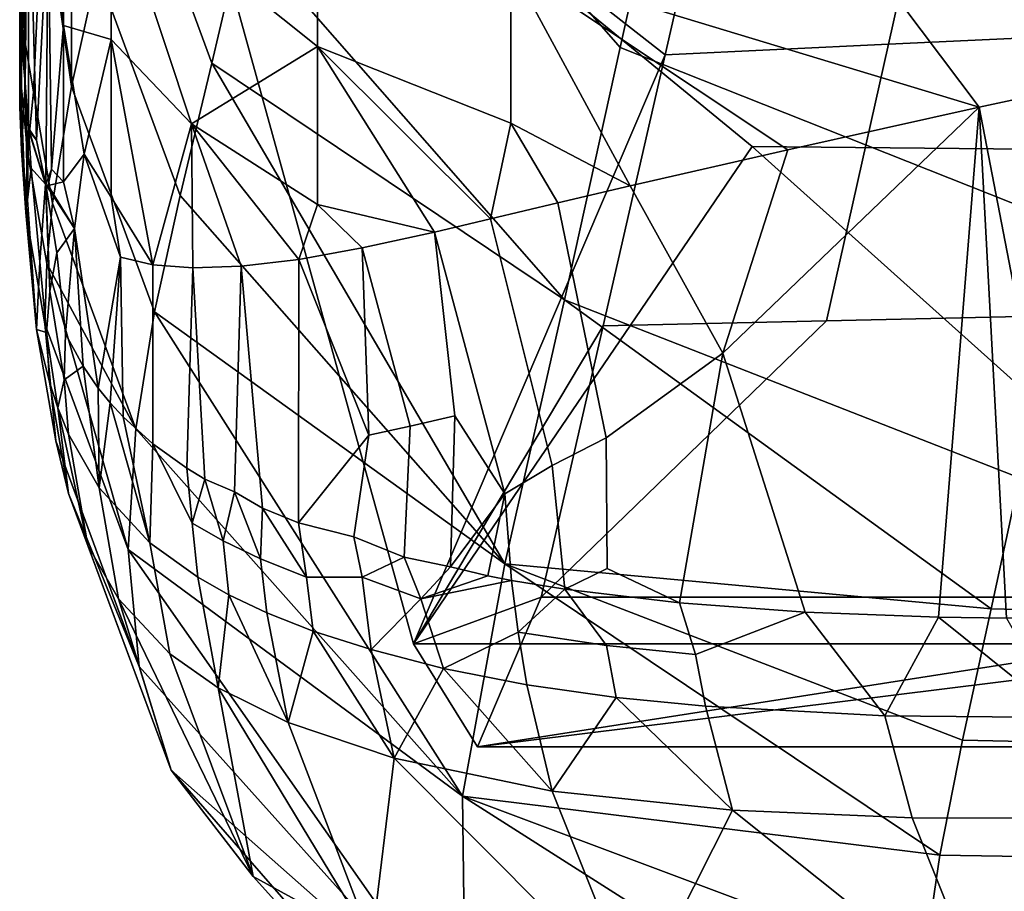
# Model space of a CAD drawing. Header units: millimetres. Extents: x -316 to 316, y -388 to 296.
# Tile 11 of 79: x -255 to -239, y 168 to 183. Entities that reach past the tile are written whole.
import ezdxf

# ---------------------------------------------------------------- set-up
doc = ezdxf.new("R2010")
doc.units = ezdxf.units.MM
doc.layers.add('Layer 01', color=7, linetype='Continuous', true_color=0x000000)

msp = doc.modelspace()

# ---------------------------------------------------------------- linework, layer by layer
at = {"layer": 'Layer 01'}
for points in [[(-237.373, 239.319, 5), (-230.993, 180.558, 315.566), (-253.462, 189.16, 271.231)], [(-250.709, 188.485, 646.932), (-245.347, 182.335, 648.187), (-244.405, 186.556, 664.534), (-249.73, 192.696, 663.291)], [(-246.829, 191.303, 543.045), (-243.966, 191.971, 539.471), (-235.875, 182.072, 535.177)], [(-232.215, 182.808, 532.854), (-235.875, 182.072, 535.177), (-243.966, 191.971, 539.471)], [(-246.829, 191.303, 543.045), (-239.328, 181.335, 537.8), (-247.175, 183.714, 545.323)], [(-239.328, 181.335, 537.8), (-246.829, 191.303, 543.045), (-235.875, 182.072, 535.177)], [(-253.462, 189.16, 271.231), (-243.133, 180.675, 315.588), (-248.811, 172.342, 359.974)], [(-243.133, 180.675, 315.588), (-253.462, 189.16, 271.231), (-230.993, 180.558, 315.566)], [(-244.592, 182.215, 440.476), (-243.553, 186.761, 460.291), (-253.462, 189.16, 271.231)], [(-248.811, 172.342, 359.974), (-244.592, 182.215, 440.476), (-253.462, 189.16, 271.231)], [(-251.676, 184.268, 630.572), (-246.277, 178.106, 631.827), (-245.347, 182.335, 648.187), (-250.709, 188.485, 646.932)], [(-255.128, 180.785, 576.988), (-255.271, 186.035, 579.098), (-255.13, 188.039, 575.354), (-254.937, 184.612, 572.934)], [(-253.577, 185.838, 621.204), (-252.192, 182.072, 622.088), (-251.676, 184.268, 630.572), (-253.056, 188.028, 629.69)], [(-250.419, 185.001, 550.749), (-250.419, 182.354, 551.377), (-253.879, 185.119, 563.039), (-253.879, 187.766, 562.411)], [(-237.097, 182.564, 440.155), (-236.061, 187.303, 460.007), (-239.808, 187.04, 460.149), (-240.844, 182.393, 440.316)], [(-254.557, 187.179, 611.405), (-255.023, 185.032, 602.995), (-254.543, 181.681, 605.065)], [(-254.557, 187.179, 611.405), (-254.543, 181.681, 605.065), (-254.113, 183.629, 612.664)], [(-244.592, 182.215, 440.476), (-240.844, 182.393, 440.316), (-239.808, 187.04, 460.149), (-243.553, 186.761, 460.291)], [(-254.677, 186.572, 569.167), (-254.677, 182.703, 570.095), (-254.937, 184.612, 572.934)], [(-254.677, 186.572, 569.167), (-253.879, 185.119, 563.039), (-253.879, 182.472, 563.667), (-254.677, 182.703, 570.095)], [(-245.347, 182.335, 648.187), (-237.766, 179.333, 648.504), (-236.868, 183.529, 664.842), (-244.405, 186.556, 664.534)], [(-255.358, 186.026, 582.233), (-255.381, 182.428, 584.222), (-255.406, 184.96, 585.947)], [(-255.322, 181.745, 581.624), (-255.381, 182.428, 584.222), (-255.358, 186.026, 582.233)], [(-255.358, 186.026, 582.233), (-255.271, 186.035, 579.098), (-255.322, 181.745, 581.624)], [(-255.271, 186.035, 579.098), (-255.267, 180.985, 580.088), (-255.322, 181.745, 581.624)], [(-255.271, 186.035, 579.098), (-255.128, 180.785, 576.988), (-255.267, 180.985, 580.088)], [(-254.113, 183.629, 612.664), (-252.723, 179.857, 613.55), (-252.192, 182.072, 622.088), (-253.577, 185.838, 621.204)], [(-253.879, 185.119, 563.039), (-250.419, 182.354, 551.377), (-252.53, 181.054, 557.684)], [(-252.53, 181.054, 557.684), (-253.879, 182.472, 563.667), (-253.879, 185.119, 563.039)], [(-255.406, 184.96, 585.947), (-255.412, 181.339, 587.395), (-255.41, 182.842, 589.837)], [(-255.381, 182.428, 584.222), (-255.412, 181.339, 587.395), (-255.406, 184.96, 585.947)], [(-255.023, 185.032, 602.995), (-255.242, 184.318, 597.565), (-255.36, 182.647, 593.395)], [(-255.36, 182.647, 593.395), (-255.183, 181.591, 596.839), (-255.023, 185.032, 602.995)], [(-254.543, 181.681, 605.065), (-255.023, 185.032, 602.995), (-255.183, 181.591, 596.839), (-254.862, 179.729, 597.29)], [(-250.419, 185.001, 550.749), (-247.175, 183.714, 545.323), (-247.175, 181.067, 545.951), (-250.419, 182.354, 551.377)], [(-255.128, 180.785, 576.988), (-254.937, 184.612, 572.934), (-254.973, 180.039, 574.507)], [(-254.937, 184.612, 572.934), (-254.88, 180.296, 573.086), (-254.973, 180.039, 574.507)], [(-254.937, 184.612, 572.934), (-254.677, 182.703, 570.095), (-254.88, 180.296, 573.086)], [(-255.264, 184.382, 597.043), (-255.349, 184.113, 593.631), (-255.36, 182.647, 593.395)], [(-255.264, 184.382, 597.043), (-255.36, 182.647, 593.395), (-255.242, 184.318, 597.565)], [(-246.277, 178.106, 631.827), (-251.676, 184.268, 630.572), (-252.192, 182.072, 622.088)], [(-255.41, 182.842, 589.837), (-255.36, 182.647, 593.395), (-255.349, 184.113, 593.631)], [(-254.543, 181.681, 605.065), (-253.149, 177.903, 605.954), (-252.723, 179.857, 613.55), (-254.113, 183.629, 612.664)], [(-242.533, 180.62, 540.727), (-247.175, 183.714, 545.323), (-239.328, 181.335, 537.8)], [(-245.176, 180.016, 543.646), (-247.175, 183.714, 545.323), (-242.533, 180.62, 540.727)], [(-247.175, 183.714, 545.323), (-245.176, 180.016, 543.646), (-247.175, 181.067, 545.951)], [(-255.412, 181.339, 587.395), (-255.31, 179.571, 588.498), (-255.404, 181.902, 590.355), (-255.41, 182.842, 589.837)], [(-255.36, 182.647, 593.395), (-255.41, 182.842, 589.837), (-255.404, 181.902, 590.355)], [(-255.279, 180.576, 592.693), (-255.36, 182.647, 593.395), (-255.404, 181.902, 590.355)], [(-255.279, 180.576, 592.693), (-255.183, 181.591, 596.839), (-255.36, 182.647, 593.395)], [(-254.677, 182.703, 570.095), (-254.678, 180.084, 570.706), (-254.88, 180.296, 573.086)], [(-254.333, 180.549, 567.346), (-254.678, 180.084, 570.706), (-254.677, 182.703, 570.095)], [(-254.333, 180.549, 567.346), (-254.677, 182.703, 570.095), (-253.879, 182.472, 563.667)], [(-255.381, 182.428, 584.222), (-255.383, 180.61, 584.838), (-255.412, 181.339, 587.395)], [(-255.383, 180.61, 584.838), (-255.381, 182.428, 584.222), (-255.322, 181.745, 581.624)], [(-253.879, 182.472, 563.667), (-253.879, 179.825, 564.294), (-254.333, 180.549, 567.346)], [(-253.178, 178.693, 560.876), (-253.879, 179.825, 564.294), (-253.879, 182.472, 563.667)], [(-253.178, 178.693, 560.876), (-253.879, 182.472, 563.667), (-252.53, 181.054, 557.684)], [(-238.136, 177.836, 420.304), (-237.097, 182.564, 440.155), (-240.844, 182.393, 440.316), (-241.883, 177.753, 420.483)], [(-250.419, 182.354, 551.377), (-250.419, 179.707, 552.004), (-252.53, 181.054, 557.684)], [(-248.457, 179.243, 548.337), (-250.419, 182.354, 551.377), (-247.516, 179.464, 546.822)], [(-250.419, 182.354, 551.377), (-247.175, 181.067, 545.951), (-247.516, 179.464, 546.822)], [(-248.457, 179.243, 548.337), (-250.419, 179.707, 552.004), (-250.419, 182.354, 551.377)], [(-246.277, 178.106, 631.827), (-238.651, 175.124, 632.13), (-237.766, 179.333, 648.504), (-245.347, 182.335, 648.187)], [(-245.63, 177.669, 420.661), (-241.883, 177.753, 420.483), (-240.844, 182.393, 440.316), (-244.592, 182.215, 440.476)], [(-248.811, 172.342, 359.974), (-245.63, 177.669, 420.661), (-244.592, 182.215, 440.476)], [(-252.192, 182.072, 622.088), (-252.723, 179.857, 613.55), (-247.28, 173.682, 614.808)], [(-247.28, 173.682, 614.808), (-246.277, 178.106, 631.827), (-252.192, 182.072, 622.088)], [(-235.875, 182.072, 535.177), (-236.455, 172.779, 537.76), (-237.67, 172.769, 538.597), (-239.328, 181.335, 537.8)], [(-255.404, 181.902, 590.355), (-255.31, 179.571, 588.498), (-255.279, 180.576, 592.693)], [(-255.282, 179.785, 580.795), (-255.383, 180.61, 584.838), (-255.322, 181.745, 581.624)], [(-255.322, 181.745, 581.624), (-255.267, 180.985, 580.088), (-255.282, 179.785, 580.795)], [(-255.279, 180.576, 592.693), (-254.958, 178.713, 593.14), (-254.862, 179.729, 597.29), (-255.183, 181.591, 596.839)], [(-254.862, 179.729, 597.29), (-253.465, 175.947, 598.184), (-253.149, 177.903, 605.954), (-254.543, 181.681, 605.065)], [(-255.31, 179.571, 588.498), (-255.412, 181.339, 587.395), (-255.383, 180.61, 584.838)], [(-239.328, 181.335, 537.8), (-243.622, 177.211, 542.613), (-242.533, 180.62, 540.727)], [(-242.245, 172.873, 542.293), (-243.622, 177.211, 542.613), (-239.328, 181.335, 537.8), (-240.008, 172.79, 540.367)], [(-238.865, 172.773, 539.474), (-240.008, 172.79, 540.367), (-239.328, 181.335, 537.8)], [(-237.67, 172.769, 538.597), (-238.865, 172.773, 539.474), (-239.328, 181.335, 537.8)], [(-255.222, 180.313, 579.09), (-255.282, 179.785, 580.795), (-255.267, 180.985, 580.088)], [(-255.222, 180.313, 579.09), (-255.267, 180.985, 580.088), (-254.978, 180.044, 574.567)], [(-255.128, 180.785, 576.988), (-255.266, 180.954, 579.949), (-255.267, 180.985, 580.088)], [(-255.267, 180.985, 580.088), (-255.266, 180.954, 579.949), (-254.978, 180.044, 574.567)], [(-255.266, 180.954, 579.949), (-255.128, 180.785, 576.988), (-254.978, 180.044, 574.567)], [(-253.178, 178.693, 560.876), (-252.53, 181.054, 557.684), (-252.511, 178.641, 558.188)], [(-250.419, 179.707, 552.004), (-250.73, 178.785, 552.946), (-252.53, 181.054, 557.684)], [(-252.511, 178.641, 558.188), (-252.53, 181.054, 557.684), (-251.7, 178.669, 555.539)], [(-250.73, 178.785, 552.946), (-251.7, 178.669, 555.539), (-252.53, 181.054, 557.684)], [(-247.516, 179.464, 546.822), (-247.175, 181.067, 545.951), (-246.387, 179.732, 545.202)], [(-246.387, 179.732, 545.202), (-247.175, 181.067, 545.951), (-245.176, 180.016, 543.646)], [(-255.128, 180.785, 576.988), (-254.973, 180.039, 574.507), (-254.978, 180.044, 574.567)], [(-255.128, 177.607, 579.968), (-255.383, 180.61, 584.838), (-255.282, 179.785, 580.795)], [(-255.128, 177.607, 579.968), (-255.31, 179.571, 588.498), (-255.383, 180.61, 584.838)], [(-233.831, 172.342, 359.189), (-248.811, 172.342, 359.974), (-243.133, 180.675, 315.588)], [(-245.176, 180.016, 543.646), (-242.533, 180.62, 540.727), (-243.622, 177.211, 542.613)], [(-243.133, 180.675, 315.588), (-230.993, 180.558, 315.566), (-233.831, 172.342, 359.189)], [(-255.31, 179.571, 588.498), (-254.989, 177.707, 588.94), (-254.958, 178.713, 593.14), (-255.279, 180.576, 592.693)], [(-254.333, 180.549, 567.346), (-254.494, 179.302, 569.044), (-254.678, 180.084, 570.706)], [(-254.494, 179.302, 569.044), (-254.333, 180.549, 567.346), (-253.72, 178.823, 563.589), (-254.094, 176.626, 566.464)], [(-253.72, 178.823, 563.589), (-254.333, 180.549, 567.346), (-253.879, 179.825, 564.294)], [(-255.076, 178.741, 576.552), (-255.128, 177.607, 579.968), (-255.282, 179.785, 580.795), (-255.222, 180.313, 579.09)], [(-254.978, 180.044, 574.567), (-255.076, 178.741, 576.552), (-255.222, 180.313, 579.09)], [(-254.88, 180.296, 573.086), (-254.936, 180.022, 573.903), (-254.973, 180.039, 574.507)], [(-254.936, 180.022, 573.903), (-254.88, 180.296, 573.086), (-254.678, 180.084, 570.706)], [(-254.908, 178.252, 573.963), (-254.961, 177.558, 575.219), (-255.076, 178.741, 576.552), (-254.978, 180.044, 574.567)], [(-254.978, 180.044, 574.567), (-254.973, 180.039, 574.507), (-254.908, 178.252, 573.963)], [(-254.908, 178.252, 573.963), (-254.973, 180.039, 574.507), (-254.788, 178.893, 572.279)], [(-254.973, 180.039, 574.507), (-254.494, 179.302, 569.044), (-254.788, 178.893, 572.279)], [(-254.936, 180.022, 573.903), (-254.494, 179.302, 569.044), (-254.973, 180.039, 574.507)], [(-254.494, 179.302, 569.044), (-254.936, 180.022, 573.903), (-254.678, 180.084, 570.706)], [(-245.58, 175.796, 545.126), (-246.387, 179.732, 545.202), (-245.176, 180.016, 543.646), (-243.622, 177.211, 542.613)], [(-253.178, 178.693, 560.876), (-253.72, 178.823, 563.589), (-253.879, 179.825, 564.294)], [(-247.28, 173.682, 614.808), (-252.723, 179.857, 613.55), (-253.149, 177.903, 605.954)], [(-253.465, 175.947, 598.184), (-254.862, 179.729, 597.29), (-254.958, 178.713, 593.14)], [(-249.672, 178.977, 550.599), (-250.73, 178.785, 552.946), (-250.419, 179.707, 552.004)], [(-248.457, 179.243, 548.337), (-249.672, 178.977, 550.599), (-250.419, 179.707, 552.004)], [(-246.387, 179.732, 545.202), (-245.58, 175.796, 545.126), (-246.484, 175.331, 546.371), (-247.516, 179.464, 546.822)], [(-254.807, 175.741, 580.397), (-254.989, 177.707, 588.94), (-255.31, 179.571, 588.498), (-255.128, 177.607, 579.968)], [(-247.278, 174.854, 547.567), (-248.457, 179.243, 548.337), (-247.516, 179.464, 546.822), (-246.484, 175.331, 546.371)], [(-254.642, 177.537, 570.93), (-254.788, 178.893, 572.279), (-254.494, 179.302, 569.044)], [(-254.642, 177.537, 570.93), (-254.494, 179.302, 569.044), (-254.346, 176.993, 568.291)], [(-254.346, 176.993, 568.291), (-254.494, 179.302, 569.044), (-254.094, 176.626, 566.464)], [(-248.457, 179.243, 548.337), (-248.117, 176.16, 548.518), (-248.866, 175.988, 549.805), (-249.672, 178.977, 550.599)], [(-248.457, 179.243, 548.337), (-247.278, 174.854, 547.567), (-248.117, 176.16, 548.518)], [(-249.672, 178.977, 550.599), (-249.561, 175.838, 551.125), (-250.73, 178.785, 552.946)], [(-249.672, 178.977, 550.599), (-248.866, 175.988, 549.805), (-249.561, 175.838, 551.125)], [(-254.642, 177.537, 570.93), (-254.669, 176.764, 571.683), (-254.908, 178.252, 573.963), (-254.788, 178.893, 572.279)], [(-253.72, 178.823, 563.589), (-253.895, 176.38, 565.211), (-254.094, 176.626, 566.464)], [(-253.72, 178.823, 563.589), (-253.677, 176.143, 563.984), (-253.895, 176.38, 565.211)], [(-253.178, 178.693, 560.876), (-253.182, 175.695, 561.605), (-253.677, 176.143, 563.984), (-253.72, 178.823, 563.589)], [(-250.73, 178.785, 552.946), (-250.737, 174.369, 554.009), (-251.341, 174.615, 555.488), (-251.7, 178.669, 555.539)], [(-249.561, 175.838, 551.125), (-250.737, 174.369, 554.009), (-250.73, 178.785, 552.946)], [(-254.961, 177.558, 575.219), (-255.128, 177.607, 579.968), (-255.076, 178.741, 576.552)], [(-254.958, 178.713, 593.14), (-254.989, 177.707, 588.94), (-253.592, 173.923, 589.837)], [(-253.592, 173.923, 589.837), (-253.465, 175.947, 598.184), (-254.958, 178.713, 593.14)], [(-252.511, 178.641, 558.188), (-252.607, 175.283, 559.339), (-253.182, 175.695, 561.605), (-253.178, 178.693, 560.876)], [(-252.607, 175.283, 559.339), (-252.511, 178.641, 558.188), (-252.309, 175.101, 558.313)], [(-251.7, 178.669, 555.539), (-251.812, 174.887, 556.758), (-252.309, 175.101, 558.313), (-252.511, 178.641, 558.188)], [(-251.341, 174.615, 555.488), (-251.812, 174.887, 556.758), (-251.7, 178.669, 555.539)], [(-254.961, 177.558, 575.219), (-254.908, 178.252, 573.963), (-254.669, 176.764, 571.683), (-254.77, 176.294, 573.96)], [(-246.277, 178.106, 631.827), (-247.28, 173.682, 614.808), (-239.123, 172.929, 623.626)], [(-239.123, 172.929, 623.626), (-238.651, 175.124, 632.13), (-246.277, 178.106, 631.827)], [(-253.149, 177.903, 605.954), (-253.465, 175.947, 598.184), (-247.988, 169.785, 599.543)], [(-247.988, 169.785, 599.543), (-247.28, 173.682, 614.808), (-253.149, 177.903, 605.954)], [(-246.669, 173.123, 400.846), (-231.689, 173.123, 400.061), (-238.136, 177.836, 420.304), (-241.883, 177.753, 420.483)], [(-254.807, 175.741, 580.397), (-253.41, 171.961, 581.298), (-253.592, 173.923, 589.837), (-254.989, 177.707, 588.94)], [(-246.669, 173.123, 400.846), (-245.63, 177.669, 420.661), (-248.811, 172.342, 359.974)], [(-241.883, 177.753, 420.483), (-245.63, 177.669, 420.661), (-246.669, 173.123, 400.846)], [(-254.913, 176.728, 575.977), (-254.591, 174.862, 576.4), (-254.807, 175.741, 580.397), (-255.128, 177.607, 579.968)], [(-254.961, 177.558, 575.219), (-254.913, 176.728, 575.977), (-255.128, 177.607, 579.968)], [(-254.913, 176.728, 575.977), (-254.961, 177.558, 575.219), (-254.77, 176.294, 573.96)], [(-254.642, 177.537, 570.93), (-254.346, 176.993, 568.291), (-254.669, 176.764, 571.683)], [(-243.622, 177.211, 542.613), (-244.348, 173.026, 544.372), (-245.56, 173.601, 545.621), (-245.58, 175.796, 545.126)], [(-243.622, 177.211, 542.613), (-242.245, 172.873, 542.293), (-244.348, 173.026, 544.372)], [(-254.08, 174.955, 567.483), (-254.591, 175.853, 571.877), (-254.669, 176.764, 571.683), (-254.346, 176.993, 568.291)], [(-254.08, 174.955, 567.483), (-254.346, 176.993, 568.291), (-254.094, 176.626, 566.464)], [(-254.591, 174.862, 576.4), (-254.913, 176.728, 575.977), (-254.77, 176.294, 573.96)], [(-254.77, 176.294, 573.96), (-254.669, 176.764, 571.683), (-254.591, 175.853, 571.877)], [(-254.094, 176.626, 566.464), (-253.895, 176.38, 565.211), (-254.08, 174.955, 567.483)], [(-254.08, 174.955, 567.483), (-253.895, 176.38, 565.211), (-253.228, 174.033, 562.684)], [(-253.228, 174.033, 562.684), (-253.895, 176.38, 565.211), (-253.677, 176.143, 563.984)], [(-254.77, 176.294, 573.96), (-254.591, 175.853, 571.877), (-254.268, 173.988, 572.291)], [(-254.268, 173.988, 572.291), (-254.591, 174.862, 576.4), (-254.77, 176.294, 573.96)], [(-253.228, 174.033, 562.684), (-253.677, 176.143, 563.984), (-253.182, 175.695, 561.605)], [(-248.117, 176.16, 548.518), (-248.187, 173.629, 549.223), (-248.968, 173.793, 550.501), (-248.866, 175.988, 549.805)], [(-248.187, 173.629, 549.223), (-248.117, 176.16, 548.518), (-247.278, 174.854, 547.567)], [(-248.866, 175.988, 549.805), (-248.968, 173.793, 550.501), (-249.808, 174.136, 552.004), (-249.561, 175.838, 551.125)], [(-254.08, 174.955, 567.483), (-253.753, 173.092, 567.884), (-254.268, 173.988, 572.291), (-254.591, 175.853, 571.877)], [(-247.988, 169.785, 599.543), (-253.465, 175.947, 598.184), (-253.592, 173.923, 589.837)], [(-250.737, 174.369, 554.009), (-249.561, 175.838, 551.125), (-249.808, 174.136, 552.004)], [(-253.41, 171.961, 581.298), (-254.807, 175.741, 580.397), (-254.591, 174.862, 576.4)], [(-252.52, 174.364, 559.326), (-252.427, 173.456, 559.485), (-253.228, 174.033, 562.684), (-253.182, 175.695, 561.605)], [(-253.182, 175.695, 561.605), (-252.607, 175.283, 559.339), (-252.52, 174.364, 559.326)], [(-245.58, 175.796, 545.126), (-245.56, 173.601, 545.621), (-246.272, 173.257, 546.588), (-246.484, 175.331, 546.371)], [(-246.484, 175.331, 546.371), (-246.272, 173.257, 546.588), (-247.164, 173.403, 547.752), (-247.278, 174.854, 547.567)], [(-252.52, 174.364, 559.326), (-252.607, 175.283, 559.339), (-252.309, 175.101, 558.313)], [(-252.002, 174.068, 557.628), (-252.52, 174.364, 559.326), (-252.309, 175.101, 558.313)], [(-252.309, 175.101, 558.313), (-251.812, 174.887, 556.758), (-252.002, 174.068, 557.628)], [(-239.123, 172.929, 623.626), (-235.296, 172.832, 623.411), (-234.831, 175.016, 631.926), (-238.651, 175.124, 632.13)], [(-254.591, 174.862, 576.4), (-254.268, 173.988, 572.291), (-252.874, 170.22, 573.197)], [(-252.874, 170.22, 573.197), (-253.41, 171.961, 581.298), (-254.591, 174.862, 576.4)], [(-253.228, 174.033, 562.684), (-252.893, 172.175, 563.066), (-253.753, 173.092, 567.884), (-254.08, 174.955, 567.483)], [(-251.373, 173.765, 555.845), (-252.002, 174.068, 557.628), (-251.812, 174.887, 556.758)], [(-251.812, 174.887, 556.758), (-251.341, 174.615, 555.488), (-251.373, 173.765, 555.845)], [(-247.278, 174.854, 547.567), (-247.564, 173.479, 548.311), (-248.187, 173.629, 549.223)], [(-247.164, 173.403, 547.752), (-247.564, 173.479, 548.311), (-247.278, 174.854, 547.567)], [(-251.341, 174.615, 555.488), (-250.601, 173.456, 553.964), (-251.373, 173.765, 555.845)], [(-251.341, 174.615, 555.488), (-250.737, 174.369, 554.009), (-250.601, 173.456, 553.964)], [(-252.002, 174.068, 557.628), (-251.904, 173.161, 557.781), (-252.427, 173.456, 559.485), (-252.52, 174.364, 559.326)], [(-249.67, 173.458, 551.913), (-250.601, 173.456, 553.964), (-250.737, 174.369, 554.009), (-249.808, 174.136, 552.004)], [(-252.427, 173.456, 559.485), (-252.083, 171.604, 559.853), (-252.893, 172.175, 563.066), (-253.228, 174.033, 562.684)], [(-251.373, 173.765, 555.845), (-251.269, 172.861, 555.991), (-251.904, 173.161, 557.781), (-252.002, 174.068, 557.628)], [(-249.808, 174.136, 552.004), (-248.968, 173.793, 550.501), (-249.67, 173.458, 551.913)], [(-252.874, 170.22, 573.197), (-254.268, 173.988, 572.291), (-253.753, 173.092, 567.884)], [(-253.592, 173.923, 589.837), (-253.41, 171.961, 581.298), (-247.936, 165.856, 582.891)], [(-247.936, 165.856, 582.891), (-247.988, 169.785, 599.543), (-253.592, 173.923, 589.837)], [(-250.601, 173.456, 553.964), (-250.49, 172.555, 554.104), (-251.269, 172.861, 555.991), (-251.373, 173.765, 555.845)], [(-249.67, 173.458, 551.913), (-248.968, 173.793, 550.501), (-248.686, 173.097, 550.176)], [(-248.968, 173.793, 550.501), (-248.187, 173.629, 549.223), (-248.686, 173.097, 550.176)], [(-247.28, 173.682, 614.808), (-247.988, 169.785, 599.543), (-239.987, 168.798, 607.604)], [(-239.987, 168.798, 607.604), (-239.605, 170.723, 615.1), (-247.28, 173.682, 614.808)], [(-247.28, 173.682, 614.808), (-239.605, 170.723, 615.1), (-239.123, 172.929, 623.626)], [(-248.686, 173.097, 550.176), (-248.187, 173.629, 549.223), (-247.564, 173.479, 548.311)], [(-244.348, 173.026, 544.372), (-246.272, 173.257, 546.588), (-245.56, 173.601, 545.621)], [(-252.083, 171.604, 559.853), (-252.427, 173.456, 559.485), (-251.904, 173.161, 557.781)], [(-249.67, 173.458, 551.913), (-249.52, 172.243, 552.107), (-250.49, 172.555, 554.104), (-250.601, 173.456, 553.964)], [(-249.52, 172.243, 552.107), (-249.67, 173.458, 551.913), (-248.686, 173.097, 550.176)], [(-248.686, 173.097, 550.176), (-247.564, 173.479, 548.311), (-247.164, 173.403, 547.752)], [(-248.686, 173.097, 550.176), (-247.164, 173.403, 547.752), (-247.057, 172.534, 547.847), (-248.304, 171.928, 550)], [(-247.164, 173.403, 547.752), (-246.272, 173.257, 546.588), (-247.057, 172.534, 547.847)], [(-246.272, 173.257, 546.588), (-245.573, 172.315, 545.977), (-247.057, 172.534, 547.847)], [(-244.079, 172.159, 544.322), (-245.573, 172.315, 545.977), (-246.272, 173.257, 546.588), (-244.348, 173.026, 544.372)], [(-253.753, 173.092, 567.884), (-252.893, 172.175, 563.066), (-251.498, 168.441, 563.989)], [(-251.498, 168.441, 563.989), (-252.874, 170.22, 573.197), (-253.753, 173.092, 567.884)], [(-250.909, 171.021, 556.345), (-252.083, 171.604, 559.853), (-251.904, 173.161, 557.781)], [(-251.904, 173.161, 557.781), (-251.269, 172.861, 555.991), (-250.909, 171.021, 556.345)], [(-248.304, 171.928, 550), (-249.52, 172.243, 552.107), (-248.686, 173.097, 550.176)], [(-247.738, 170.616, 380.45), (-246.669, 173.123, 400.846), (-248.811, 172.342, 359.974)], [(-217.779, 170.616, 378.88), (-231.689, 173.123, 400.061), (-247.738, 170.616, 380.45)], [(-231.689, 173.123, 400.061), (-246.669, 173.123, 400.846), (-247.738, 170.616, 380.45)], [(-244.348, 173.026, 544.372), (-242.245, 172.873, 542.293), (-244.079, 172.159, 544.322)], [(-250.909, 171.021, 556.345), (-251.269, 172.861, 555.991), (-250.49, 172.555, 554.104)], [(-240.908, 171.136, 541.626), (-243.912, 171.294, 544.449), (-244.079, 172.159, 544.322), (-242.245, 172.873, 542.293)], [(-240.908, 171.136, 541.626), (-242.245, 172.873, 542.293), (-240.008, 172.79, 540.367)], [(-239.605, 170.723, 615.1), (-235.77, 170.639, 614.886), (-235.296, 172.832, 623.411), (-239.123, 172.929, 623.626)], [(-237.909, 171.103, 539.271), (-240.908, 171.136, 541.626), (-240.008, 172.79, 540.367)], [(-237.909, 171.103, 539.271), (-240.008, 172.79, 540.367), (-238.865, 172.773, 539.474)], [(-249.133, 170.424, 552.448), (-250.909, 171.021, 556.345), (-250.49, 172.555, 554.104)], [(-250.49, 172.555, 554.104), (-249.52, 172.243, 552.107), (-249.133, 170.424, 552.448)], [(-248.304, 171.928, 550), (-247.057, 172.534, 547.847), (-246.91, 171.653, 547.972)], [(-245.573, 172.315, 545.977), (-245.414, 171.442, 546.102), (-246.91, 171.653, 547.972), (-247.057, 172.534, 547.847)], [(-249.133, 170.424, 552.448), (-249.52, 172.243, 552.107), (-248.304, 171.928, 550)], [(-233.831, 172.342, 359.189), (-247.738, 170.616, 380.45), (-248.811, 172.342, 359.974)], [(-247.738, 170.616, 380.45), (-233.831, 172.342, 359.189), (-217.779, 170.616, 378.88)], [(-244.079, 172.159, 544.322), (-243.912, 171.294, 544.449), (-245.414, 171.442, 546.102), (-245.573, 172.315, 545.977)], [(-251.498, 168.441, 563.989), (-252.893, 172.175, 563.066), (-252.083, 171.604, 559.853)], [(-247.936, 165.856, 582.891), (-253.41, 171.961, 581.298), (-252.874, 170.22, 573.197)], [(-246.485, 169.87, 548.314), (-249.133, 170.424, 552.448), (-248.304, 171.928, 550)], [(-248.304, 171.928, 550), (-246.91, 171.653, 547.972), (-246.485, 169.87, 548.314)], [(-252.083, 171.604, 559.853), (-250.909, 171.021, 556.345), (-249.506, 167.349, 557.305)], [(-249.506, 167.349, 557.305), (-251.498, 168.441, 563.989), (-252.083, 171.604, 559.853)], [(-246.485, 169.87, 548.314), (-246.91, 171.653, 547.972), (-245.414, 171.442, 546.102)], [(-243.463, 169.55, 544.809), (-246.485, 169.87, 548.314), (-245.414, 171.442, 546.102)], [(-245.414, 171.442, 546.102), (-243.912, 171.294, 544.449), (-243.463, 169.55, 544.809)], [(-240.908, 171.136, 541.626), (-240.449, 169.424, 542.01), (-243.463, 169.55, 544.809), (-243.912, 171.294, 544.449)], [(-237.909, 171.103, 539.271), (-237.448, 169.42, 539.679), (-240.449, 169.424, 542.01), (-240.908, 171.136, 541.626)], [(-249.506, 167.349, 557.305), (-250.909, 171.021, 556.345), (-249.133, 170.424, 552.448)], [(-239.987, 168.798, 607.604), (-236.143, 168.734, 607.426), (-235.77, 170.639, 614.886), (-239.605, 170.723, 615.1)], [(-245.078, 166.352, 549.397), (-249.506, 167.349, 557.305), (-249.133, 170.424, 552.448)], [(-249.133, 170.424, 552.448), (-246.485, 169.87, 548.314), (-245.078, 166.352, 549.397)], [(-252.874, 170.22, 573.197), (-251.498, 168.441, 563.989), (-246.154, 162.51, 566.127)], [(-246.154, 162.51, 566.127), (-247.936, 165.856, 582.891), (-252.874, 170.22, 573.197)], [(-245.078, 166.352, 549.397), (-246.485, 169.87, 548.314), (-243.463, 169.55, 544.809)], [(-240.378, 164.941, 591.981), (-240.267, 166.892, 600.026), (-247.988, 169.785, 599.543)], [(-247.988, 169.785, 599.543), (-247.936, 165.856, 582.891), (-240.378, 164.941, 591.981)], [(-247.988, 169.785, 599.543), (-240.267, 166.892, 600.026), (-239.987, 168.798, 607.604)], [(-239.106, 166.075, 543.258), (-245.078, 166.352, 549.397), (-243.463, 169.55, 544.809)], [(-243.463, 169.55, 544.809), (-240.449, 169.424, 542.01), (-239.106, 166.075, 543.258)], [(-239.106, 166.075, 543.258), (-240.449, 169.424, 542.01), (-237.448, 169.42, 539.679)], [(-233.211, 166.266, 539.068), (-239.106, 166.075, 543.258), (-237.448, 169.42, 539.679)], [(-240.267, 166.892, 600.026), (-236.416, 166.854, 599.919), (-236.143, 168.734, 607.426), (-239.987, 168.798, 607.604)], [(-246.154, 162.51, 566.127), (-251.498, 168.441, 563.989), (-249.506, 167.349, 557.305)]]:
    msp.add_3dface(points, dxfattribs=at)

doc.saveas('drawing.dxf')
